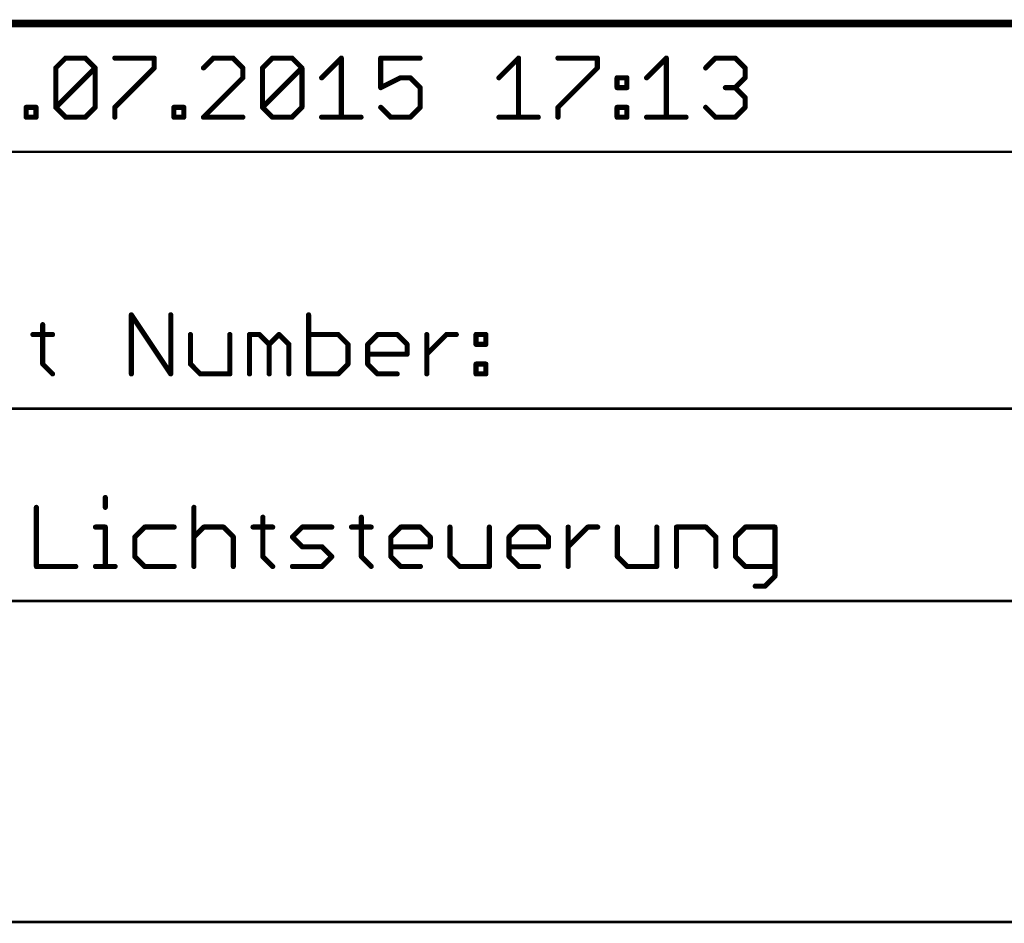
# Model space of a CAD drawing. Extents: x -74 to 107, y -89 to 175.
# Tile 24 of 25: x 22 to 61, y 140 to 175. Entities that reach past the tile are written whole.
import ezdxf

# ---------------------------------------------------------------- set-up
doc = ezdxf.new("R2010")
doc.units = 0
doc.layers.add('94', color=14, linetype='CONTINUOUS')

msp = doc.modelspace()

# ---------------------------------------------------------------- linework, layer by layer
at = {"layer": '94'}
for points, const_width in [([(-73.66, 175.26), (106.68, 175.26)], 0.3), ([(5.08, 175.26), (76.2, 175.26)], 0.1016), ([(23.7286, 173.5006), (24.1184, 173.8904)], 0.2032), ([(24.1184, 173.8904), (24.898, 173.8904)], 0.2032), ([(24.898, 173.8904), (25.2878, 173.5006)], 0.2032), ([(26.0674, 173.8904), (27.6266, 173.8904)], 0.2032), ([(27.6266, 173.8904), (27.6266, 173.5006)], 0.2032), ([(29.9654, 173.8904), (29.5756, 173.5006)], 0.2032), ([(30.745, 173.8904), (29.9654, 173.8904)], 0.2032), ([(31.1348, 173.5006), (30.745, 173.8904)], 0.2032), ([(31.9144, 173.5006), (32.3042, 173.8904)], 0.2032), ([(32.3042, 173.8904), (33.0838, 173.8904)], 0.2032), ([(33.0838, 173.8904), (33.4736, 173.5006)], 0.2032), ([(34.2532, 173.1108), (35.0328, 173.8904)], 0.2032), ([(35.0328, 173.8904), (35.0328, 171.5516)], 0.2032), ([(38.1512, 173.8904), (36.592, 173.8904)], 0.2032), ([(36.592, 173.8904), (36.592, 172.721)], 0.2032), ([(41.2696, 173.1108), (42.0492, 173.8904)], 0.2032), ([(42.0492, 173.8904), (42.0492, 171.5516)], 0.2032), ([(43.6084, 173.8904), (45.1676, 173.8904)], 0.2032), ([(45.1676, 173.8904), (45.1676, 173.5006)], 0.2032), ([(47.1166, 173.1108), (47.8962, 173.8904)], 0.2032), ([(47.8962, 173.8904), (47.8962, 171.5516)], 0.2032), ([(49.4554, 173.5006), (49.8452, 173.8904)], 0.2032), ([(49.8452, 173.8904), (50.6248, 173.8904)], 0.2032), ([(50.6248, 173.8904), (51.0145, 173.5006)], 0.2032), ([(23.7286, 171.9414), (23.7286, 173.5006)], 0.2032), ([(23.7286, 171.9414), (25.2878, 173.5006)], 0.2032), ([(25.2878, 173.5006), (25.2878, 171.9414)], 0.2032), ([(27.6266, 173.5006), (26.0674, 171.9414)], 0.2032), ([(31.1348, 173.1108), (31.1348, 173.5006)], 0.2032), ([(31.9144, 171.9414), (31.9144, 173.5006)], 0.2032), ([(31.9144, 171.9414), (33.4736, 173.5006)], 0.2032), ([(33.4736, 173.5006), (33.4736, 171.9414)], 0.2032), ([(45.1676, 173.5006), (43.6084, 171.9414)], 0.2032), ([(51.0145, 173.5006), (51.0145, 173.1108)], 0.2032), ([(29.5756, 171.5516), (31.1348, 173.1108)], 0.2032), ([(36.592, 172.721), (37.3716, 173.1108)], 0.2032), ([(37.3716, 173.1108), (37.7614, 173.1108)], 0.2032), ([(37.7614, 173.1108), (38.1512, 172.721)], 0.2032), ([(45.9472, 173.1108), (46.337, 173.1108)], 0.2032), ([(45.9472, 172.721), (45.9472, 173.1108)], 0.2032), ([(46.337, 173.1108), (46.337, 172.721)], 0.2032), ([(51.0145, 173.1108), (50.6248, 172.721)], 0.2032), ([(38.1512, 172.721), (38.1512, 171.9414)], 0.2032), ([(46.337, 172.721), (45.9472, 172.721)], 0.2032), ([(50.6248, 172.721), (50.235, 172.721)], 0.2032), ([(50.6248, 172.721), (51.0145, 172.3312)], 0.2032), ([(51.0145, 172.3312), (51.0145, 171.9414)], 0.2032), ([(22.5592, 171.5516), (22.5592, 171.9414)], 0.2032), ([(22.5592, 171.9414), (22.949, 171.9414)], 0.2032), ([(22.949, 171.9414), (22.949, 171.5516)], 0.2032), ([(24.1184, 171.5516), (23.7286, 171.9414)], 0.2032), ([(25.2878, 171.9414), (24.898, 171.5516)], 0.2032), ([(26.0674, 171.9414), (26.0674, 171.5516)], 0.2032), ([(28.4062, 171.5516), (28.4062, 171.9414)], 0.2032), ([(28.4062, 171.9414), (28.796, 171.9414)], 0.2032), ([(28.796, 171.9414), (28.796, 171.5516)], 0.2032), ([(32.3042, 171.5516), (31.9144, 171.9414)], 0.2032), ([(33.4736, 171.9414), (33.0838, 171.5516)], 0.2032), ([(36.9818, 171.5516), (36.592, 171.9414)], 0.2032), ([(38.1512, 171.9414), (37.7614, 171.5516)], 0.2032), ([(43.6084, 171.9414), (43.6084, 171.5516)], 0.2032), ([(45.9472, 171.9414), (46.337, 171.9414)], 0.2032), ([(45.9472, 171.5516), (45.9472, 171.9414)], 0.2032), ([(46.337, 171.9414), (46.337, 171.5516)], 0.2032), ([(49.8452, 171.5516), (49.4554, 171.9414)], 0.2032), ([(51.0145, 171.9414), (50.6248, 171.5516)], 0.2032), ([(22.949, 171.5516), (22.5592, 171.5516)], 0.2032), ([(24.898, 171.5516), (24.1184, 171.5516)], 0.2032), ([(28.796, 171.5516), (28.4062, 171.5516)], 0.2032), ([(31.1348, 171.5516), (29.5756, 171.5516)], 0.2032), ([(33.0838, 171.5516), (32.3042, 171.5516)], 0.2032), ([(34.2532, 171.5516), (35.8124, 171.5516)], 0.2032), ([(37.7614, 171.5516), (36.9818, 171.5516)], 0.2032), ([(41.2696, 171.5516), (42.8288, 171.5516)], 0.2032), ([(46.337, 171.5516), (45.9472, 171.5516)], 0.2032), ([(47.1166, 171.5516), (48.6758, 171.5516)], 0.2032), ([(50.6248, 171.5516), (49.8452, 171.5516)], 0.2032), ([(5.08, 170.18), (76.2, 170.18)], 0.1016), ([(26.7212, 161.3916), (26.7212, 163.7304)], 0.2032), ([(26.7212, 163.7304), (28.2804, 161.3916)], 0.2032), ([(28.2804, 161.3916), (28.2804, 163.7304)], 0.2032), ([(33.7376, 163.7304), (33.7376, 161.3916)], 0.2032), ([(23.213, 163.3406), (23.213, 161.7814)], 0.2032), ([(22.8232, 162.9508), (23.6028, 162.9508)], 0.2032), ([(29.06, 162.9508), (29.06, 161.7814)], 0.2032), ([(30.6192, 161.3916), (30.6192, 162.9508)], 0.2032), ([(31.3988, 161.3916), (31.3988, 162.9508)], 0.2032), ([(31.3988, 162.9508), (31.7886, 162.9508)], 0.2032), ([(31.7886, 162.9508), (32.1784, 162.561)], 0.2032), ([(32.1784, 162.561), (32.5682, 162.9508)], 0.2032), ([(32.5682, 162.9508), (32.958, 162.561)], 0.2032), ([(34.907, 162.9508), (33.7376, 162.9508)], 0.2032), ([(35.2968, 162.561), (34.907, 162.9508)], 0.2032), ([(36.0764, 162.561), (36.4662, 162.9508)], 0.2032), ([(36.4662, 162.9508), (37.2458, 162.9508)], 0.2032), ([(37.2458, 162.9508), (37.6356, 162.561)], 0.2032), ([(38.4152, 161.3916), (38.4152, 162.9508)], 0.2032), ([(38.4152, 162.1712), (39.1948, 162.9508)], 0.2032), ([(39.1948, 162.9508), (39.5846, 162.9508)], 0.2032), ([(40.3642, 162.9508), (40.754, 162.9508)], 0.2032), ([(40.3642, 162.561), (40.3642, 162.9508)], 0.2032), ([(40.754, 162.9508), (40.754, 162.561)], 0.2032), ([(32.1784, 162.561), (32.1784, 161.3916)], 0.2032), ([(32.958, 162.561), (32.958, 161.3916)], 0.2032), ([(35.2968, 161.7814), (35.2968, 162.561)], 0.2032), ([(36.0764, 161.7814), (36.0764, 162.561)], 0.2032), ([(37.6356, 162.561), (37.6356, 162.1712)], 0.2032), ([(40.754, 162.561), (40.3642, 162.561)], 0.2032), ([(37.6356, 162.1712), (36.0764, 162.1712)], 0.2032), ([(23.213, 161.7814), (23.6028, 161.3916)], 0.2032), ([(29.06, 161.7814), (29.4498, 161.3916)], 0.2032), ([(34.907, 161.3916), (35.2968, 161.7814)], 0.2032), ([(36.4662, 161.3916), (36.0764, 161.7814)], 0.2032), ([(40.3642, 161.7814), (40.754, 161.7814)], 0.2032), ([(40.3642, 161.3916), (40.3642, 161.7814)], 0.2032), ([(40.754, 161.7814), (40.754, 161.3916)], 0.2032), ([(29.4498, 161.3916), (30.6192, 161.3916)], 0.2032), ([(33.7376, 161.3916), (34.907, 161.3916)], 0.2032), ([(37.2458, 161.3916), (36.4662, 161.3916)], 0.2032), ([(40.754, 161.3916), (40.3642, 161.3916)], 0.2032), ([(92.71, 160.02), (5.08, 160.02)], 0.1016), ([(25.6902, 156.5002), (25.6902, 156.1104)], 0.2032), ([(22.9616, 156.1104), (22.9616, 153.7716)], 0.2032), ([(29.1984, 156.1104), (29.1984, 153.7716)], 0.2032), ([(31.927, 155.7206), (31.927, 154.1614)], 0.2032), ([(35.825, 155.7206), (35.825, 154.1614)], 0.2032), ([(25.3004, 155.3308), (25.6902, 155.3308)], 0.2032), ([(25.6902, 155.3308), (25.6902, 153.7716)], 0.2032), ([(27.2494, 155.3308), (26.8596, 154.941)], 0.2032), ([(28.4188, 155.3308), (27.2494, 155.3308)], 0.2032), ([(29.1984, 154.941), (29.5882, 155.3308)], 0.2032), ([(29.5882, 155.3308), (30.3678, 155.3308)], 0.2032), ([(30.3678, 155.3308), (30.7576, 154.941)], 0.2032), ([(31.5372, 155.3308), (32.3168, 155.3308)], 0.2032), ([(33.0964, 154.941), (33.4862, 155.3308)], 0.2032), ([(33.4862, 155.3308), (34.6556, 155.3308)], 0.2032), ([(35.4352, 155.3308), (36.2148, 155.3308)], 0.2032), ([(36.9944, 154.941), (37.3842, 155.3308)], 0.2032), ([(37.3842, 155.3308), (38.1638, 155.3308)], 0.2032), ([(38.1638, 155.3308), (38.5536, 154.941)], 0.2032), ([(39.3332, 155.3308), (39.3332, 154.1614)], 0.2032), ([(40.8924, 153.7716), (40.8924, 155.3308)], 0.2032), ([(41.672, 154.941), (42.0618, 155.3308)], 0.2032), ([(42.0618, 155.3308), (42.8414, 155.3308)], 0.2032), ([(42.8414, 155.3308), (43.2312, 154.941)], 0.2032), ([(44.0108, 153.7716), (44.0108, 155.3308)], 0.2032), ([(44.0108, 154.5512), (44.7904, 155.3308)], 0.2032), ([(44.7904, 155.3308), (45.1802, 155.3308)], 0.2032), ([(45.9598, 155.3308), (45.9598, 154.1614)], 0.2032), ([(47.519, 153.7716), (47.519, 155.3308)], 0.2032), ([(48.2986, 153.7716), (48.2986, 155.3308)], 0.2032), ([(48.2986, 155.3308), (49.468, 155.3308)], 0.2032), ([(49.468, 155.3308), (49.8578, 154.941)], 0.2032), ([(51.0272, 155.3308), (50.6374, 154.941)], 0.2032), ([(52.1966, 155.3308), (51.0272, 155.3308)], 0.2032), ([(52.1966, 153.3818), (52.1966, 155.3308)], 0.2032), ([(26.8596, 154.941), (26.8596, 154.1614)], 0.2032), ([(30.7576, 154.941), (30.7576, 153.7716)], 0.2032), ([(33.4862, 154.5512), (33.0964, 154.941)], 0.2032), ([(36.9944, 154.1614), (36.9944, 154.941)], 0.2032), ([(38.5536, 154.941), (38.5536, 154.5512)], 0.2032), ([(41.672, 154.1614), (41.672, 154.941)], 0.2032), ([(43.2312, 154.941), (43.2312, 154.5512)], 0.2032), ([(49.8578, 154.941), (49.8578, 153.7716)], 0.2032), ([(50.6374, 154.941), (50.6374, 154.1614)], 0.2032), ([(34.2658, 154.5512), (33.4862, 154.5512)], 0.2032), ([(34.6556, 154.1614), (34.2658, 154.5512)], 0.2032), ([(38.5536, 154.5512), (36.9944, 154.5512)], 0.2032), ([(43.2312, 154.5512), (41.672, 154.5512)], 0.2032), ([(26.8596, 154.1614), (27.2494, 153.7716)], 0.2032), ([(31.927, 154.1614), (32.3168, 153.7716)], 0.2032), ([(34.2658, 153.7716), (34.6556, 154.1614)], 0.2032), ([(35.825, 154.1614), (36.2148, 153.7716)], 0.2032), ([(37.3842, 153.7716), (36.9944, 154.1614)], 0.2032), ([(39.3332, 154.1614), (39.723, 153.7716)], 0.2032), ([(42.0618, 153.7716), (41.672, 154.1614)], 0.2032), ([(45.9598, 154.1614), (46.3496, 153.7716)], 0.2032), ([(50.6374, 154.1614), (51.0272, 153.7716)], 0.2032), ([(22.9616, 153.7716), (24.5208, 153.7716)], 0.2032), ([(25.3004, 153.7716), (26.08, 153.7716)], 0.2032), ([(27.2494, 153.7716), (28.4188, 153.7716)], 0.2032), ([(33.0964, 153.7716), (34.2658, 153.7716)], 0.2032), ([(38.1638, 153.7716), (37.3842, 153.7716)], 0.2032), ([(39.723, 153.7716), (40.8924, 153.7716)], 0.2032), ([(42.8414, 153.7716), (42.0618, 153.7716)], 0.2032), ([(46.3496, 153.7716), (47.519, 153.7716)], 0.2032), ([(51.0272, 153.7716), (52.1966, 153.7716)], 0.2032), ([(51.8068, 152.992), (52.1966, 153.3818)], 0.2032), ([(51.417, 152.992), (51.8068, 152.992)], 0.2032), ([(5.08, 152.4), (106.68, 152.4)], 0.1016), ([(106.68, 139.7), (5.08, 139.7)], 0.1016)]:
    msp.add_lwpolyline(points, dxfattribs=dict(at, const_width=const_width))
at = {"layer": '94', "const_width": 0.1016}
for points in [[(24.1184, 173.9412, 1), (24.1184, 173.8396)], [(24.1543, 173.8545, 1), (24.0825, 173.9263)], [(24.9339, 173.9263, 1), (24.8621, 173.8545)], [(24.898, 173.8396, 1), (24.898, 173.9412)], [(26.0674, 173.9412, 1), (26.0674, 173.8396)], [(27.6774, 173.8904, 1), (27.5758, 173.8904)], [(27.6266, 173.8396, 1), (27.6266, 173.9412)], [(29.9654, 173.9412, 1), (29.9654, 173.8396)], [(30.0013, 173.8545, 1), (29.9295, 173.9263)], [(30.7809, 173.9263, 1), (30.7091, 173.8545)], [(30.745, 173.8396, 1), (30.745, 173.9412)], [(32.3042, 173.9412, 1), (32.3042, 173.8396)], [(32.3401, 173.8545, 1), (32.2683, 173.9263)], [(33.1197, 173.9263, 1), (33.0479, 173.8545)], [(33.0838, 173.8396, 1), (33.0838, 173.9412)], [(35.0836, 173.8904, 1), (34.982, 173.8904)], [(35.0687, 173.8545, 1), (34.9969, 173.9263)], [(36.592, 173.9412, 1), (36.592, 173.8396)], [(36.6428, 173.8904, 1), (36.5412, 173.8904)], [(38.1512, 173.8396, 1), (38.1512, 173.9412)], [(42.1, 173.8904, 1), (41.9984, 173.8904)], [(42.0851, 173.8545, 1), (42.0132, 173.9263)], [(43.6084, 173.9412, 1), (43.6084, 173.8396)], [(45.2184, 173.8904, 1), (45.1168, 173.8904)], [(45.1676, 173.8396, 1), (45.1676, 173.9412)], [(47.947, 173.8904, 1), (47.8454, 173.8904)], [(47.9321, 173.8545, 1), (47.8602, 173.9263)], [(49.8452, 173.9412, 1), (49.8452, 173.8396)], [(49.8811, 173.8545, 1), (49.8092, 173.9263)], [(50.6607, 173.9263, 1), (50.5888, 173.8545)], [(50.6248, 173.8396, 1), (50.6248, 173.9412)], [(23.7794, 173.5006, 1), (23.6778, 173.5006)], [(23.6927, 173.5365, 1), (23.7645, 173.4647)], [(25.3386, 173.5006, 1), (25.237, 173.5006)], [(25.3237, 173.4647, 1), (25.2519, 173.5365)], [(25.2519, 173.4647, 1), (25.3237, 173.5365)], [(27.5758, 173.5006, 1), (27.6774, 173.5006)], [(27.6625, 173.4647, 1), (27.5907, 173.5365)], [(29.5397, 173.5365, 1), (29.6115, 173.4647)], [(31.1856, 173.5006, 1), (31.084, 173.5006)], [(31.0989, 173.4647, 1), (31.1707, 173.5365)], [(31.9652, 173.5006, 1), (31.8636, 173.5006)], [(31.8785, 173.5365, 1), (31.9503, 173.4647)], [(33.5244, 173.5006, 1), (33.4228, 173.5006)], [(33.5095, 173.4647, 1), (33.4377, 173.5365)], [(33.4377, 173.4647, 1), (33.5095, 173.5365)], [(45.1168, 173.5006, 1), (45.2184, 173.5006)], [(45.2035, 173.4647, 1), (45.1316, 173.5365)], [(49.4194, 173.5365, 1), (49.4913, 173.4647)], [(51.0654, 173.5006, 1), (50.9637, 173.5006)], [(50.9786, 173.4647, 1), (51.0505, 173.5365)], [(31.084, 173.1108, 1), (31.1856, 173.1108)], [(31.1707, 173.0749, 1), (31.0989, 173.1467)], [(34.2173, 173.1467, 1), (34.2891, 173.0749)], [(37.3716, 173.1616, 1), (37.3716, 173.06)], [(37.3943, 173.0654, 1), (37.3489, 173.1562)], [(37.7973, 173.1467, 1), (37.7254, 173.0749)], [(37.7614, 173.06, 1), (37.7614, 173.1616)], [(41.2336, 173.1467, 1), (41.3055, 173.0749)], [(45.9472, 173.1616, 1), (45.9472, 173.06)], [(45.998, 173.1108, 1), (45.8964, 173.1108)], [(46.3878, 173.1108, 1), (46.2862, 173.1108)], [(46.337, 173.06, 1), (46.337, 173.1616)], [(47.0806, 173.1467, 1), (47.1525, 173.0749)], [(50.9637, 173.1108, 1), (51.0654, 173.1108)], [(51.0505, 173.0749, 1), (50.9786, 173.1467)], [(36.5693, 172.7664, 1), (36.6147, 172.6756)], [(36.5412, 172.721, 1), (36.6428, 172.721)], [(38.202, 172.721, 1), (38.1004, 172.721)], [(38.1152, 172.6851, 1), (38.1871, 172.7569)], [(45.9472, 172.7718, 1), (45.9472, 172.6702)], [(45.8964, 172.721, 1), (45.998, 172.721)], [(46.2862, 172.721, 1), (46.3878, 172.721)], [(46.337, 172.6702, 1), (46.337, 172.7718)], [(50.235, 172.7718, 1), (50.235, 172.6702)], [(50.6607, 172.7569, 1), (50.5888, 172.6851)], [(50.5888, 172.7569, 1), (50.6607, 172.6851)], [(50.6248, 172.6702, 1), (50.6248, 172.7718)], [(51.0654, 172.3312, 1), (50.9637, 172.3312)], [(50.9786, 172.2953, 1), (51.0505, 172.3671)], [(22.61, 171.9414, 1), (22.5084, 171.9414)], [(22.5592, 171.9922, 1), (22.5592, 171.8906)], [(22.9998, 171.9414, 1), (22.8982, 171.9414)], [(22.949, 171.8906, 1), (22.949, 171.9922)], [(23.7645, 171.9773, 1), (23.6927, 171.9055)], [(23.6927, 171.9773, 1), (23.7645, 171.9055)], [(23.6778, 171.9414, 1), (23.7794, 171.9414)], [(25.237, 171.9414, 1), (25.3386, 171.9414)], [(25.3237, 171.9055, 1), (25.2519, 171.9773)], [(26.1182, 171.9414, 1), (26.0166, 171.9414)], [(26.0315, 171.9773, 1), (26.1033, 171.9055)], [(28.457, 171.9414, 1), (28.3554, 171.9414)], [(28.4062, 171.9922, 1), (28.4062, 171.8906)], [(28.8468, 171.9414, 1), (28.7452, 171.9414)], [(28.796, 171.8906, 1), (28.796, 171.9922)], [(31.9503, 171.9773, 1), (31.8785, 171.9055)], [(31.8785, 171.9773, 1), (31.9503, 171.9055)], [(31.8636, 171.9414, 1), (31.9652, 171.9414)], [(33.4228, 171.9414, 1), (33.5244, 171.9414)], [(33.5095, 171.9055, 1), (33.4377, 171.9773)], [(36.6279, 171.9773, 1), (36.5561, 171.9055)], [(38.1004, 171.9414, 1), (38.202, 171.9414)], [(38.1871, 171.9055, 1), (38.1152, 171.9773)], [(43.5724, 171.9773, 1), (43.6443, 171.9055)], [(43.6592, 171.9414, 1), (43.5576, 171.9414)], [(45.9472, 171.9922, 1), (45.9472, 171.8906)], [(45.998, 171.9414, 1), (45.8964, 171.9414)], [(46.3878, 171.9414, 1), (46.2862, 171.9414)], [(46.337, 171.8906, 1), (46.337, 171.9922)], [(49.4913, 171.9773, 1), (49.4194, 171.9055)], [(50.9637, 171.9414, 1), (51.0654, 171.9414)], [(51.0505, 171.9055, 1), (50.9786, 171.9773)], [(22.5592, 171.6024, 1), (22.5592, 171.5008)], [(22.5084, 171.5516, 1), (22.61, 171.5516)], [(22.8982, 171.5516, 1), (22.9998, 171.5516)], [(22.949, 171.5008, 1), (22.949, 171.6024)], [(24.1184, 171.6024, 1), (24.1184, 171.5008)], [(24.0825, 171.5157, 1), (24.1543, 171.5875)], [(24.8621, 171.5875, 1), (24.9339, 171.5157)], [(24.898, 171.5008, 1), (24.898, 171.6024)], [(26.0166, 171.5516, 1), (26.1182, 171.5516)], [(28.4062, 171.6024, 1), (28.4062, 171.5008)], [(28.3554, 171.5516, 1), (28.457, 171.5516)], [(28.7452, 171.5516, 1), (28.8468, 171.5516)], [(28.796, 171.5008, 1), (28.796, 171.6024)], [(29.5756, 171.6024, 1), (29.5756, 171.5008)], [(29.5397, 171.5875, 1), (29.6115, 171.5157)], [(31.1348, 171.5008, 1), (31.1348, 171.6024)], [(32.3042, 171.6024, 1), (32.3042, 171.5008)], [(32.2683, 171.5157, 1), (32.3401, 171.5875)], [(33.0479, 171.5875, 1), (33.1197, 171.5157)], [(33.0838, 171.5008, 1), (33.0838, 171.6024)], [(34.2532, 171.6024, 1), (34.2532, 171.5008)], [(34.982, 171.5516, 1), (35.0836, 171.5516)], [(35.8124, 171.5008, 1), (35.8124, 171.6024)], [(36.9818, 171.6024, 1), (36.9818, 171.5008)], [(36.9458, 171.5157, 1), (37.0177, 171.5875)], [(37.7254, 171.5875, 1), (37.7973, 171.5157)], [(37.7614, 171.5008, 1), (37.7614, 171.6024)], [(41.2696, 171.6024, 1), (41.2696, 171.5008)], [(41.9984, 171.5516, 1), (42.1, 171.5516)], [(42.8288, 171.5008, 1), (42.8288, 171.6024)], [(43.5576, 171.5516, 1), (43.6592, 171.5516)], [(45.9472, 171.6024, 1), (45.9472, 171.5008)], [(45.8964, 171.5516, 1), (45.998, 171.5516)], [(46.2862, 171.5516, 1), (46.3878, 171.5516)], [(46.337, 171.5008, 1), (46.337, 171.6024)], [(47.1166, 171.6024, 1), (47.1166, 171.5008)], [(47.8454, 171.5516, 1), (47.947, 171.5516)], [(48.6758, 171.5008, 1), (48.6758, 171.6024)], [(49.8452, 171.6024, 1), (49.8452, 171.5008)], [(49.8092, 171.5157, 1), (49.8811, 171.5875)], [(50.5888, 171.5875, 1), (50.6607, 171.5157)], [(50.6248, 171.5008, 1), (50.6248, 171.6024)], [(26.772, 163.7304, 1), (26.6704, 163.7304)], [(26.7634, 163.7586, 1), (26.6789, 163.7022)], [(28.3312, 163.7304, 1), (28.2296, 163.7304)], [(33.7884, 163.7304, 1), (33.6868, 163.7304)], [(23.2638, 163.3406, 1), (23.1622, 163.3406)], [(22.8232, 163.0016, 1), (22.8232, 162.9)], [(23.6028, 162.9, 1), (23.6028, 163.0016)], [(29.1108, 162.9508, 1), (29.0092, 162.9508)], [(30.67, 162.9508, 1), (30.5684, 162.9508)], [(31.4496, 162.9508, 1), (31.348, 162.9508)], [(31.3988, 163.0016, 1), (31.3988, 162.9)], [(31.8245, 162.9867, 1), (31.7526, 162.9149)], [(31.7886, 162.9, 1), (31.7886, 163.0016)], [(32.6041, 162.9867, 1), (32.5322, 162.9149)], [(32.6041, 162.9149, 1), (32.5322, 162.9867)], [(33.7376, 163.0016, 1), (33.7376, 162.9)], [(34.9429, 162.9867, 1), (34.871, 162.9149)], [(34.907, 162.9, 1), (34.907, 163.0016)], [(36.4662, 163.0016, 1), (36.4662, 162.9)], [(36.5021, 162.9149, 1), (36.4302, 162.9867)], [(37.2817, 162.9867, 1), (37.2098, 162.9149)], [(37.2458, 162.9, 1), (37.2458, 163.0016)], [(38.466, 162.9508, 1), (38.3644, 162.9508)], [(39.1948, 163.0016, 1), (39.1948, 162.9)], [(39.2307, 162.9149, 1), (39.1588, 162.9867)], [(39.5846, 162.9, 1), (39.5846, 163.0016)], [(40.3642, 163.0016, 1), (40.3642, 162.9)], [(40.415, 162.9508, 1), (40.3134, 162.9508)], [(40.8048, 162.9508, 1), (40.7032, 162.9508)], [(40.754, 162.9, 1), (40.754, 163.0016)], [(32.1424, 162.5969, 1), (32.2143, 162.5251)], [(32.2292, 162.561, 1), (32.1276, 162.561)], [(32.1424, 162.5251, 1), (32.2143, 162.5969)], [(33.0088, 162.561, 1), (32.9072, 162.561)], [(32.922, 162.5251, 1), (32.9939, 162.5969)], [(35.3476, 162.561, 1), (35.246, 162.561)], [(35.2608, 162.5251, 1), (35.3327, 162.5969)], [(36.0404, 162.5969, 1), (36.1123, 162.5251)], [(36.1272, 162.561, 1), (36.0256, 162.561)], [(37.6864, 162.561, 1), (37.5848, 162.561)], [(37.5996, 162.5251, 1), (37.6715, 162.5969)], [(40.3642, 162.6118, 1), (40.3642, 162.5102)], [(40.3134, 162.561, 1), (40.415, 162.561)], [(40.7032, 162.561, 1), (40.8048, 162.561)], [(40.754, 162.5102, 1), (40.754, 162.6118)], [(36.0764, 162.222, 1), (36.0764, 162.1204)], [(37.5848, 162.1712, 1), (37.6864, 162.1712)], [(37.6356, 162.1204, 1), (37.6356, 162.222)], [(38.3792, 162.2071, 1), (38.4511, 162.1353)], [(23.2489, 161.8173, 1), (23.1771, 161.7455)], [(23.1622, 161.7814, 1), (23.2638, 161.7814)], [(29.0959, 161.8173, 1), (29.024, 161.7455)], [(29.0092, 161.7814, 1), (29.1108, 161.7814)], [(35.246, 161.7814, 1), (35.3476, 161.7814)], [(35.3327, 161.7455, 1), (35.2608, 161.8173)], [(36.1123, 161.8173, 1), (36.0404, 161.7455)], [(36.0256, 161.7814, 1), (36.1272, 161.7814)], [(40.3642, 161.8322, 1), (40.3642, 161.7306)], [(40.415, 161.7814, 1), (40.3134, 161.7814)], [(40.8048, 161.7814, 1), (40.7032, 161.7814)], [(40.754, 161.7306, 1), (40.754, 161.8322)], [(23.5669, 161.3557, 1), (23.6387, 161.4275)], [(26.6704, 161.3916, 1), (26.772, 161.3916)], [(28.2296, 161.3916, 1), (28.3312, 161.3916)], [(28.2381, 161.3634, 1), (28.3226, 161.4198)], [(29.4498, 161.4424, 1), (29.4498, 161.3408)], [(29.4138, 161.3557, 1), (29.4857, 161.4275)], [(30.5684, 161.3916, 1), (30.67, 161.3916)], [(30.6192, 161.3408, 1), (30.6192, 161.4424)], [(31.348, 161.3916, 1), (31.4496, 161.3916)], [(32.1276, 161.3916, 1), (32.2292, 161.3916)], [(32.9072, 161.3916, 1), (33.0088, 161.3916)], [(33.7376, 161.4424, 1), (33.7376, 161.3408)], [(33.6868, 161.3916, 1), (33.7884, 161.3916)], [(34.871, 161.4275, 1), (34.9429, 161.3557)], [(34.907, 161.3408, 1), (34.907, 161.4424)], [(36.4662, 161.4424, 1), (36.4662, 161.3408)], [(36.4302, 161.3557, 1), (36.5021, 161.4275)], [(37.2458, 161.3408, 1), (37.2458, 161.4424)], [(38.3644, 161.3916, 1), (38.466, 161.3916)], [(40.3642, 161.4424, 1), (40.3642, 161.3408)], [(40.3134, 161.3916, 1), (40.415, 161.3916)], [(40.7032, 161.3916, 1), (40.8048, 161.3916)], [(40.754, 161.3408, 1), (40.754, 161.4424)], [(25.741, 156.5002, 1), (25.6394, 156.5002)], [(23.0124, 156.1104, 1), (22.9108, 156.1104)], [(25.6394, 156.1104, 1), (25.741, 156.1104)], [(29.2492, 156.1104, 1), (29.1476, 156.1104)], [(31.9778, 155.7206, 1), (31.8762, 155.7206)], [(35.8758, 155.7206, 1), (35.7742, 155.7206)], [(25.3004, 155.3816, 1), (25.3004, 155.28)], [(25.741, 155.3308, 1), (25.6394, 155.3308)], [(25.6902, 155.28, 1), (25.6902, 155.3816)], [(27.2494, 155.3816, 1), (27.2494, 155.28)], [(27.2853, 155.2949, 1), (27.2135, 155.3667)], [(28.4188, 155.28, 1), (28.4188, 155.3816)], [(29.5882, 155.3816, 1), (29.5882, 155.28)], [(29.6241, 155.2949, 1), (29.5523, 155.3667)], [(30.4037, 155.3667, 1), (30.3319, 155.2949)], [(30.3678, 155.28, 1), (30.3678, 155.3816)], [(31.5372, 155.3816, 1), (31.5372, 155.28)], [(32.3168, 155.28, 1), (32.3168, 155.3816)], [(33.4862, 155.3816, 1), (33.4862, 155.28)], [(33.5221, 155.2949, 1), (33.4503, 155.3667)], [(34.6556, 155.28, 1), (34.6556, 155.3816)], [(35.4352, 155.3816, 1), (35.4352, 155.28)], [(36.2148, 155.28, 1), (36.2148, 155.3816)], [(37.3842, 155.3816, 1), (37.3842, 155.28)], [(37.4201, 155.2949, 1), (37.3483, 155.3667)], [(38.1997, 155.3667, 1), (38.1279, 155.2949)], [(38.1638, 155.28, 1), (38.1638, 155.3816)], [(39.384, 155.3308, 1), (39.2824, 155.3308)], [(40.9432, 155.3308, 1), (40.8416, 155.3308)], [(42.0618, 155.3816, 1), (42.0618, 155.28)], [(42.0977, 155.2949, 1), (42.0258, 155.3667)], [(42.8773, 155.3667, 1), (42.8054, 155.2949)], [(42.8414, 155.28, 1), (42.8414, 155.3816)], [(44.0616, 155.3308, 1), (43.96, 155.3308)], [(44.7904, 155.3816, 1), (44.7904, 155.28)], [(44.8263, 155.2949, 1), (44.7544, 155.3667)], [(45.1802, 155.28, 1), (45.1802, 155.3816)], [(46.0106, 155.3308, 1), (45.909, 155.3308)], [(47.5698, 155.3308, 1), (47.4682, 155.3308)], [(48.3494, 155.3308, 1), (48.2478, 155.3308)], [(48.2986, 155.3816, 1), (48.2986, 155.28)], [(49.5039, 155.3667, 1), (49.432, 155.2949)], [(49.468, 155.28, 1), (49.468, 155.3816)], [(51.0272, 155.3816, 1), (51.0272, 155.28)], [(51.0631, 155.2949, 1), (50.9912, 155.3667)], [(52.2474, 155.3308, 1), (52.1458, 155.3308)], [(52.1966, 155.28, 1), (52.1966, 155.3816)], [(26.9104, 154.941, 1), (26.8088, 154.941)], [(26.8237, 154.9769, 1), (26.8955, 154.9051)], [(29.1625, 154.9769, 1), (29.2343, 154.9051)], [(30.8084, 154.941, 1), (30.7068, 154.941)], [(30.7217, 154.9051, 1), (30.7935, 154.9769)], [(33.1323, 154.9769, 1), (33.0605, 154.9051)], [(33.0605, 154.9769, 1), (33.1323, 154.9051)], [(37.0452, 154.941, 1), (36.9436, 154.941)], [(36.9585, 154.9769, 1), (37.0303, 154.9051)], [(38.6044, 154.941, 1), (38.5028, 154.941)], [(38.5177, 154.9051, 1), (38.5895, 154.9769)], [(41.7228, 154.941, 1), (41.6212, 154.941)], [(41.6361, 154.9769, 1), (41.7079, 154.9051)], [(43.282, 154.941, 1), (43.1804, 154.941)], [(43.1952, 154.9051, 1), (43.2671, 154.9769)], [(49.9086, 154.941, 1), (49.807, 154.941)], [(49.8218, 154.9051, 1), (49.8937, 154.9769)], [(50.6014, 154.9769, 1), (50.6733, 154.9051)], [(50.6882, 154.941, 1), (50.5866, 154.941)], [(33.4862, 154.602, 1), (33.4862, 154.5004)], [(33.4503, 154.5153, 1), (33.5221, 154.5871)], [(34.3017, 154.5871, 1), (34.2299, 154.5153)], [(34.2658, 154.5004, 1), (34.2658, 154.602)], [(36.9944, 154.602, 1), (36.9944, 154.5004)], [(38.5028, 154.5512, 1), (38.6044, 154.5512)], [(38.5536, 154.5004, 1), (38.5536, 154.602)], [(41.672, 154.602, 1), (41.672, 154.5004)], [(43.1804, 154.5512, 1), (43.282, 154.5512)], [(43.2312, 154.5004, 1), (43.2312, 154.602)], [(43.9748, 154.5871, 1), (44.0467, 154.5153)], [(26.8955, 154.1973, 1), (26.8237, 154.1255)], [(26.8088, 154.1614, 1), (26.9104, 154.1614)], [(31.9629, 154.1973, 1), (31.8911, 154.1255)], [(31.8762, 154.1614, 1), (31.9778, 154.1614)], [(34.6915, 154.1255, 1), (34.6197, 154.1973)], [(34.6197, 154.1255, 1), (34.6915, 154.1973)], [(35.8609, 154.1973, 1), (35.7891, 154.1255)], [(35.7742, 154.1614, 1), (35.8758, 154.1614)], [(37.0303, 154.1973, 1), (36.9585, 154.1255)], [(36.9436, 154.1614, 1), (37.0452, 154.1614)], [(39.3691, 154.1973, 1), (39.2973, 154.1255)], [(39.2824, 154.1614, 1), (39.384, 154.1614)], [(41.7079, 154.1973, 1), (41.6361, 154.1255)], [(41.6212, 154.1614, 1), (41.7228, 154.1614)], [(45.9957, 154.1973, 1), (45.9238, 154.1255)], [(45.909, 154.1614, 1), (46.0106, 154.1614)], [(50.6733, 154.1973, 1), (50.6014, 154.1255)], [(50.5866, 154.1614, 1), (50.6882, 154.1614)], [(22.9616, 153.8224, 1), (22.9616, 153.7208)], [(22.9108, 153.7716, 1), (23.0124, 153.7716)], [(24.5208, 153.7208, 1), (24.5208, 153.8224)], [(25.3004, 153.8224, 1), (25.3004, 153.7208)], [(25.6394, 153.7716, 1), (25.741, 153.7716)], [(26.08, 153.7208, 1), (26.08, 153.8224)], [(27.2494, 153.8224, 1), (27.2494, 153.7208)], [(27.2135, 153.7357, 1), (27.2853, 153.8075)], [(28.4188, 153.7208, 1), (28.4188, 153.8224)], [(29.1476, 153.7716, 1), (29.2492, 153.7716)], [(30.7068, 153.7716, 1), (30.8084, 153.7716)], [(32.2809, 153.7357, 1), (32.3527, 153.8075)], [(33.0964, 153.8224, 1), (33.0964, 153.7208)], [(34.2299, 153.8075, 1), (34.3017, 153.7357)], [(34.2658, 153.7208, 1), (34.2658, 153.8224)], [(36.1789, 153.7357, 1), (36.2507, 153.8075)], [(37.3842, 153.8224, 1), (37.3842, 153.7208)], [(37.3483, 153.7357, 1), (37.4201, 153.8075)], [(38.1638, 153.7208, 1), (38.1638, 153.8224)], [(39.723, 153.8224, 1), (39.723, 153.7208)], [(39.6871, 153.7357, 1), (39.7589, 153.8075)], [(40.8416, 153.7716, 1), (40.9432, 153.7716)], [(40.8924, 153.7208, 1), (40.8924, 153.8224)], [(42.0618, 153.8224, 1), (42.0618, 153.7208)], [(42.0258, 153.7357, 1), (42.0977, 153.8075)], [(42.8414, 153.7208, 1), (42.8414, 153.8224)], [(43.96, 153.7716, 1), (44.0616, 153.7716)], [(46.3496, 153.8224, 1), (46.3496, 153.7208)], [(46.3136, 153.7357, 1), (46.3855, 153.8075)], [(47.4682, 153.7716, 1), (47.5698, 153.7716)], [(47.519, 153.7208, 1), (47.519, 153.8224)], [(48.2478, 153.7716, 1), (48.3494, 153.7716)], [(49.807, 153.7716, 1), (49.9086, 153.7716)], [(51.0272, 153.8224, 1), (51.0272, 153.7208)], [(50.9912, 153.7357, 1), (51.0631, 153.8075)], [(52.1966, 153.7208, 1), (52.1966, 153.8224)], [(52.1458, 153.3818, 1), (52.2474, 153.3818)], [(52.2325, 153.3459, 1), (52.1606, 153.4177)], [(51.417, 153.0428, 1), (51.417, 152.9412)], [(51.7708, 153.0279, 1), (51.8427, 152.9561)], [(51.8068, 152.9412, 1), (51.8068, 153.0428)]]:
    msp.add_lwpolyline(points, format="xyb", dxfattribs=at)

doc.saveas('drawing.dxf')
